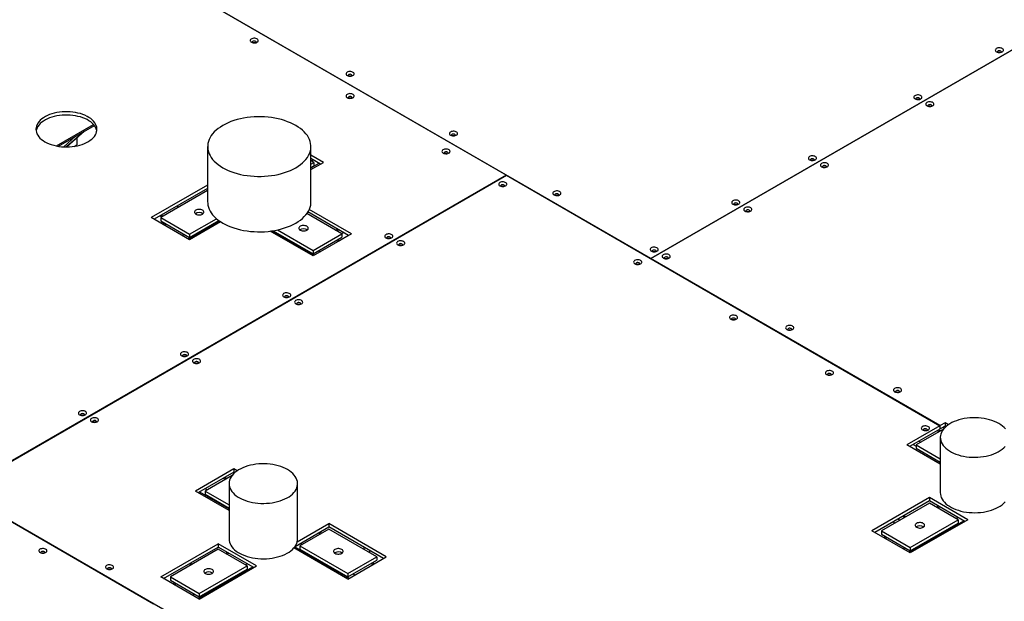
# Model space of a CAD drawing. Header units: millimetres. Extents: x 0 to 841, y 0 to 594.
# Tile 74 of 111: x 672 to 699, y 335 to 351. Entities that reach past the tile are written whole.
import ezdxf

# ---------------------------------------------------------------- set-up
doc = ezdxf.new("R2010")
doc.units = ezdxf.units.MM
doc.layers.add('TRAIT-FORT', color=4, linetype='Continuous', lineweight=25)

msp = doc.modelspace()

# ---------------------------------------------------------------- linework, layer by layer
at = {"layer": 'TRAIT-FORT', "color": 4, "linetype": 'Continuous', "lineweight": 25}
for p, q in [((672.944, 353.991), (685.443, 346.775)), ((689.316, 344.543), (672.947, 353.992)), ((689.316, 344.543), (700.254, 350.857)), ((700.254, 350.857), (689.316, 344.543)), ((673.378, 347.558), (674.372, 348.132)), ((673.427, 347.55), (674.392, 348.107)), ((673.891, 347.818), (673.571, 347.535)), ((674.123, 347.951), (673.649, 347.533)), ((673.651, 347.533), (674.129, 347.955)), ((673.85, 347.548), (673.925, 347.591)), ((673.925, 347.775), (673.925, 347.591)), ((677.431, 347.542), (677.431, 346.057)), ((680.202, 346.057), (680.202, 347.542)), ((680.539, 347.119), (680.202, 347.314)), ((680.462, 347.074), (680.202, 347.225)), ((680.283, 347.119), (680.202, 347.165)), ((680.202, 347.072), (680.283, 347.119)), ((680.202, 346.924), (680.539, 347.119)), ((680.202, 346.97), (680.422, 347.097)), ((680.202, 346.983), (680.283, 347.03)), ((680.216, 347.157), (680.268, 347.187)), ((680.283, 347.119), (680.283, 347.03)), ((670.764, 338.301), (685.443, 346.775)), ((685.443, 346.775), (670.764, 338.301)), ((685.443, 346.775), (697.073, 340.061)), ((685.443, 346.775), (685.443, 346.775)), ((656.195, 346.708), (675.981, 335.286)), ((677.431, 346.512), (675.917, 345.639)), ((677.431, 346.423), (675.994, 345.594)), ((677.431, 346.363), (676.175, 345.638)), ((676.235, 345.673), (676.183, 345.703)), ((676.654, 345.915), (676.602, 345.945)), ((681.033, 345.205), (680.093, 345.747)), ((681.212, 345.16), (680.122, 345.79)), ((681.289, 345.205), (680.158, 345.858)), ((676.946, 345.045), (675.917, 345.639)), ((676.202, 345.654), (676.15, 345.684)), ((676.175, 345.638), (676.946, 345.193)), ((676.175, 345.638), (676.175, 345.549)), ((676.175, 345.549), (676.946, 345.104)), ((676.237, 345.513), (676.186, 345.483)), ((676.276, 345.491), (676.225, 345.461)), ((676.282, 345.487), (676.231, 345.457)), ((676.263, 345.439), (676.314, 345.469)), ((676.906, 345.068), (677.743, 345.551)), ((676.946, 345.193), (677.668, 345.61)), ((676.946, 345.104), (677.733, 345.558)), ((677.78, 345.526), (676.946, 345.045)), ((676.752, 345.157), (676.803, 345.187)), ((676.946, 345.193), (676.946, 345.104)), ((680.261, 344.611), (679.11, 345.275)), ((679.161, 345.282), (680.292, 344.629)), ((679.192, 345.287), (680.261, 344.67)), ((679.308, 345.31), (680.261, 344.759)), ((680.261, 344.759), (681.033, 345.205)), ((681.289, 345.205), (680.261, 344.611)), ((680.862, 345.303), (680.914, 345.333)), ((680.894, 345.285), (680.946, 345.314)), ((681.21, 345.162), (680.964, 345.02)), ((681.081, 345.236), (681.03, 345.206)), ((681.033, 345.205), (681.033, 345.116)), ((680.261, 344.67), (681.033, 345.116)), ((680.884, 345.03), (680.935, 345)), ((680.967, 345.019), (680.916, 345.048)), ((680.971, 345.024), (680.971, 345.021)), ((680.261, 344.759), (680.261, 344.67)), ((680.395, 344.748), (680.446, 344.718)), ((697.076, 340.063), (689.316, 344.543)), ((689.316, 344.543), (689.316, 344.54)), ((697.073, 340.061), (696.181, 339.546)), ((697.073, 339.972), (696.258, 339.502)), ((697.167, 339.967), (696.438, 339.546)), ((696.997, 339.929), (697.049, 339.899)), ((697.08, 339.918), (697.029, 339.947)), ((697.073, 340.061), (697.073, 339.972)), ((697.076, 339.974), (697.073, 339.975)), ((697.209, 340.14), (697.076, 340.063)), ((697.076, 339.974), (697.076, 340.063)), ((697.209, 340.051), (697.076, 339.974)), ((697.151, 340.018), (697.191, 339.995)), ((697.3, 340.088), (697.209, 340.14)), ((697.209, 340.14), (697.209, 340.051)), ((697.234, 340.037), (697.209, 340.051)), ((696.509, 339.647), (696.56, 339.617)), ((697.081, 339.744), (697.081, 338.259)), ((697.081, 339.026), (696.181, 339.546)), ((696.354, 339.558), (696.438, 339.509)), ((696.438, 339.546), (696.438, 339.457)), ((696.438, 339.546), (697.082, 339.175)), ((696.438, 339.457), (697.082, 339.086)), ((678.133, 338.904), (677.104, 338.31)), ((678.224, 338.852), (678.133, 338.904)), ((678.133, 338.904), (678.133, 338.815)), ((678.133, 338.815), (677.182, 338.266)), ((678.09, 338.73), (677.362, 338.31)), ((677.859, 338.657), (677.911, 338.627)), ((677.943, 338.645), (677.891, 338.675)), ((678.158, 338.801), (678.133, 338.815)), ((692.681, 325.648), (670.764, 338.301)), ((678.005, 337.79), (677.104, 338.31)), ((677.362, 338.31), (678.005, 337.939)), ((677.362, 338.31), (677.362, 338.221)), ((677.37, 338.375), (677.422, 338.345)), ((678.005, 338.508), (678.005, 337.023)), ((679.844, 337.023), (679.844, 338.508)), ((677.216, 338.286), (678.005, 337.83)), ((677.362, 338.221), (678.005, 337.85)), ((696.792, 338.133), (695.249, 337.242)), ((696.792, 338.044), (695.326, 337.198)), ((697.82, 337.539), (696.792, 338.133)), ((696.792, 338.133), (696.792, 338.044)), ((697.743, 337.495), (696.792, 338.044)), ((696.792, 337.985), (695.506, 337.242)), ((697.563, 337.539), (696.792, 337.985)), ((697.035, 337.903), (696.984, 337.874)), ((697.016, 337.855), (697.067, 337.885)), ((695.994, 337.524), (695.942, 337.554)), ((696.078, 337.632), (696.129, 337.602)), ((696.11, 337.65), (696.161, 337.62)), ((696.245, 336.668), (697.71, 337.514)), ((696.277, 336.797), (697.563, 337.539)), ((697.82, 337.539), (696.277, 336.649)), ((697.504, 337.573), (697.556, 337.603)), ((697.563, 337.539), (697.563, 337.45)), ((679.777, 336.826), (680.678, 337.346)), ((679.834, 336.947), (680.678, 337.435)), ((680.679, 337.286), (679.907, 336.841)), ((682.221, 336.544), (680.678, 337.435)), ((680.678, 337.435), (680.678, 337.346)), ((682.144, 336.5), (680.678, 337.346)), ((681.965, 336.544), (680.679, 337.286)), ((696.277, 336.649), (695.249, 337.242)), ((695.506, 337.242), (696.277, 336.797)), ((695.506, 337.242), (695.506, 337.153)), ((695.865, 337.45), (695.814, 337.479)), ((696.277, 336.708), (697.563, 337.45)), ((680.404, 337.187), (680.456, 337.157)), ((680.488, 337.176), (680.436, 337.206)), ((695.506, 337.153), (696.277, 336.708)), ((695.621, 337.087), (695.57, 337.057)), ((695.602, 337.039), (695.653, 337.068)), ((676.173, 336.006), (677.716, 336.897)), ((676.25, 335.962), (677.716, 336.808)), ((677.716, 336.748), (676.431, 336.006)), ((678.744, 336.303), (677.716, 336.897)), ((677.716, 336.897), (677.716, 336.808)), ((678.667, 336.259), (677.716, 336.808)), ((678.488, 336.303), (677.716, 336.748)), ((681.193, 335.95), (679.746, 336.786)), ((679.768, 336.812), (681.227, 335.97)), ((679.907, 336.841), (681.193, 336.099)), ((679.907, 336.841), (679.907, 336.752)), ((679.907, 336.752), (681.193, 336.009)), ((679.915, 336.905), (679.967, 336.875)), ((681.628, 336.738), (681.628, 336.797)), ((696.09, 336.757), (696.142, 336.786)), ((696.277, 336.797), (696.277, 336.708)), ((677.967, 336.663), (677.916, 336.633)), ((677.948, 336.615), (677.999, 336.644)), ((680.846, 336.655), (680.835, 336.648)), ((681.193, 336.099), (681.965, 336.544)), ((681.193, 335.95), (682.221, 336.544)), ((681.193, 336.009), (681.965, 336.455)), ((681.783, 336.649), (681.783, 336.708)), ((681.965, 336.544), (681.965, 336.455)), ((676.939, 336.36), (676.991, 336.33)), ((676.971, 336.378), (677.023, 336.348)), ((677.176, 335.427), (678.642, 336.273)), ((677.201, 335.413), (678.744, 336.303)), ((677.202, 335.561), (678.488, 336.303)), ((677.202, 335.472), (678.488, 336.214)), ((678.436, 336.333), (678.488, 336.362)), ((678.488, 336.303), (678.488, 336.214)), ((681.819, 336.371), (681.87, 336.341)), ((681.901, 336.36), (681.851, 336.389)), ((677.201, 335.413), (676.173, 336.006)), ((676.431, 336.006), (677.202, 335.561)), ((676.431, 336.006), (676.431, 335.917)), ((681.193, 336.099), (681.193, 336.009)), ((681.33, 336.089), (681.381, 336.059)), ((676.431, 335.917), (677.202, 335.472)), ((676.553, 335.846), (676.502, 335.817)), ((676.534, 335.798), (676.585, 335.828)), ((677.022, 335.516), (677.074, 335.546)), ((677.202, 335.561), (677.202, 335.472))]:
    msp.add_line(p, q, dxfattribs=at)
at = {"layer": 'TRAIT-FORT', "color": 4, "linetype": 'Continuous', "lineweight": 25, "flags": 128}
for points in [[(678.604, 350.338), (678.625, 350.328), (678.65, 350.322), (678.677, 350.319), (678.704, 350.321), (678.73, 350.326), (678.753, 350.335), (678.771, 350.347), (678.783, 350.361), (678.789, 350.376), (678.788, 350.392), (678.781, 350.407), (678.767, 350.421), (678.748, 350.432), (678.724, 350.44), (678.698, 350.444), (678.67, 350.445), (678.644, 350.442), (678.619, 350.434), (678.599, 350.424), (678.584, 350.411), (678.574, 350.396), (678.572, 350.38), (678.576, 350.365), (678.587, 350.35), (678.604, 350.338)], [(678.732, 350.327), (678.733, 350.33), (678.735, 350.341), (678.73, 350.351), (678.719, 350.36), (678.704, 350.366), (678.686, 350.369), (678.667, 350.368), (678.649, 350.364), (678.636, 350.356), (678.628, 350.346), (678.626, 350.335), (678.63, 350.327)], [(698.589, 350.082), (698.611, 350.072), (698.636, 350.066), (698.663, 350.063), (698.69, 350.065), (698.716, 350.07), (698.738, 350.079), (698.756, 350.091), (698.769, 350.105), (698.775, 350.12), (698.774, 350.136), (698.766, 350.151), (698.752, 350.165), (698.733, 350.176), (698.71, 350.184), (698.683, 350.188), (698.656, 350.189), (698.629, 350.185), (698.605, 350.178), (698.584, 350.168), (698.569, 350.155), (698.56, 350.14), (698.557, 350.124), (698.562, 350.108), (698.572, 350.094), (698.589, 350.082)], [(698.717, 350.07), (698.719, 350.073), (698.721, 350.084), (698.716, 350.095), (698.705, 350.104), (698.689, 350.11), (698.671, 350.113), (698.652, 350.112), (698.635, 350.107), (698.621, 350.1), (698.614, 350.09), (698.612, 350.079), (698.615, 350.07)], [(681.175, 349.447), (681.197, 349.437), (681.222, 349.431), (681.249, 349.429), (681.276, 349.43), (681.302, 349.436), (681.324, 349.444), (681.342, 349.456), (681.355, 349.47), (681.361, 349.486), (681.36, 349.501), (681.352, 349.517), (681.338, 349.53), (681.319, 349.541), (681.295, 349.549), (681.269, 349.554), (681.242, 349.554), (681.215, 349.551), (681.191, 349.544), (681.17, 349.533), (681.155, 349.52), (681.146, 349.505), (681.143, 349.49), (681.147, 349.474), (681.158, 349.46), (681.175, 349.447)], [(681.303, 349.436), (681.305, 349.439), (681.306, 349.45), (681.301, 349.46), (681.291, 349.469), (681.275, 349.476), (681.257, 349.479), (681.238, 349.477), (681.221, 349.473), (681.207, 349.465), (681.199, 349.455), (681.198, 349.444), (681.201, 349.436)], [(681.175, 348.853), (681.196, 348.844), (681.222, 348.837), (681.249, 348.835), (681.276, 348.836), (681.302, 348.842), (681.324, 348.851), (681.342, 348.862), (681.355, 348.877), (681.361, 348.892), (681.36, 348.908), (681.352, 348.923), (681.338, 348.936), (681.319, 348.948), (681.295, 348.956), (681.269, 348.96), (681.242, 348.961), (681.215, 348.957), (681.191, 348.95), (681.17, 348.939), (681.155, 348.927), (681.145, 348.912), (681.143, 348.896), (681.147, 348.88), (681.158, 348.866), (681.175, 348.853)], [(681.303, 348.842), (681.305, 348.845), (681.306, 348.856), (681.302, 348.867), (681.291, 348.876), (681.275, 348.882), (681.257, 348.885), (681.238, 348.884), (681.221, 348.879), (681.207, 348.871), (681.199, 348.861), (681.198, 348.851), (681.201, 348.842)], [(696.404, 348.82), (696.425, 348.81), (696.45, 348.804), (696.477, 348.801), (696.504, 348.803), (696.53, 348.808), (696.553, 348.817), (696.571, 348.829), (696.583, 348.843), (696.589, 348.859), (696.588, 348.874), (696.581, 348.889), (696.567, 348.903), (696.548, 348.914), (696.524, 348.922), (696.498, 348.927), (696.47, 348.927), (696.444, 348.924), (696.419, 348.916), (696.399, 348.906), (696.383, 348.893), (696.374, 348.878), (696.372, 348.862), (696.376, 348.847), (696.387, 348.832), (696.404, 348.82)], [(696.532, 348.809), (696.533, 348.812), (696.535, 348.823), (696.53, 348.833), (696.519, 348.842), (696.504, 348.848), (696.486, 348.851), (696.467, 348.85), (696.449, 348.846), (696.436, 348.838), (696.428, 348.828), (696.426, 348.817), (696.43, 348.809)], [(696.725, 348.634), (696.747, 348.625), (696.772, 348.618), (696.799, 348.616), (696.826, 348.617), (696.851, 348.623), (696.874, 348.632), (696.892, 348.643), (696.905, 348.658), (696.911, 348.673), (696.91, 348.689), (696.902, 348.704), (696.888, 348.717), (696.869, 348.729), (696.845, 348.737), (696.819, 348.741), (696.792, 348.742), (696.765, 348.738), (696.741, 348.731), (696.72, 348.721), (696.705, 348.707), (696.696, 348.693), (696.693, 348.677), (696.697, 348.661), (696.708, 348.647), (696.725, 348.634)], [(696.853, 348.623), (696.855, 348.626), (696.856, 348.637), (696.852, 348.648), (696.841, 348.657), (696.825, 348.663), (696.807, 348.666), (696.788, 348.665), (696.771, 348.66), (696.757, 348.652), (696.749, 348.643), (696.748, 348.632), (696.751, 348.623)], [(673.065, 347.671), (673.119, 347.643), (673.176, 347.617), (673.237, 347.595), (673.302, 347.576), (673.369, 347.56), (673.438, 347.548), (673.509, 347.539), (673.58, 347.534), (673.653, 347.533), (673.725, 347.535), (673.797, 347.541), (673.867, 347.551), (673.936, 347.564), (674.002, 347.58), (674.066, 347.6), (674.126, 347.623), (674.183, 347.65), (674.235, 347.679), (674.283, 347.71), (674.325, 347.744), (674.363, 347.779), (674.394, 347.817), (674.42, 347.856), (674.44, 347.896), (674.453, 347.937), (674.461, 347.979), (674.462, 348.021), (674.456, 348.062), (674.444, 348.104), (674.426, 348.144), (674.401, 348.183), (674.371, 348.221), (674.335, 348.258), (674.294, 348.292), (674.247, 348.324), (674.196, 348.353), (674.141, 348.38), (674.081, 348.404), (674.018, 348.425), (673.953, 348.442), (673.884, 348.456), (673.814, 348.467), (673.743, 348.474), (673.671, 348.477), (673.599, 348.477), (673.527, 348.472), (673.455, 348.465), (673.386, 348.453), (673.318, 348.438), (673.253, 348.42), (673.191, 348.398), (673.133, 348.374), (673.078, 348.346), (673.028, 348.316), (672.983, 348.283), (672.943, 348.249), (672.908, 348.212), (672.879, 348.174), (672.857, 348.134), (672.84, 348.093), (672.83, 348.052), (672.826, 348.01), (672.828, 347.968), (672.837, 347.927), (672.852, 347.886), (672.873, 347.846), (672.9, 347.808), (672.934, 347.77), (672.972, 347.735), (673.016, 347.702), (673.065, 347.671)], [(674.458, 347.96), (674.456, 347.973), (674.444, 348.015), (674.426, 348.055), (674.401, 348.094), (674.371, 348.132), (674.335, 348.168), (674.294, 348.203), (674.247, 348.235), (674.196, 348.264), (674.141, 348.291), (674.081, 348.315), (674.018, 348.336), (673.953, 348.353), (673.884, 348.367), (673.814, 348.378), (673.743, 348.385), (673.671, 348.388), (673.599, 348.388), (673.527, 348.383), (673.455, 348.376), (673.386, 348.364), (673.318, 348.349), (673.253, 348.331), (673.191, 348.309), (673.133, 348.285), (673.078, 348.257), (673.028, 348.227), (672.983, 348.194), (672.943, 348.16), (672.908, 348.123), (672.879, 348.085), (672.857, 348.045), (672.84, 348.004), (672.83, 347.963), (672.829, 347.96)], [(679.796, 348.107), (679.727, 348.145), (679.654, 348.179), (679.576, 348.21), (679.495, 348.239), (679.411, 348.264), (679.325, 348.286), (679.235, 348.304), (679.144, 348.319), (679.052, 348.33), (678.958, 348.337), (678.864, 348.341), (678.769, 348.341), (678.675, 348.337), (678.581, 348.33), (678.488, 348.319), (678.397, 348.304), (678.308, 348.286), (678.221, 348.264), (678.137, 348.239), (678.056, 348.211), (677.979, 348.179), (677.906, 348.145), (677.837, 348.107), (677.772, 348.067), (677.712, 348.025), (677.658, 347.98), (677.609, 347.934), (677.565, 347.885), (677.527, 347.835), (677.496, 347.784), (677.47, 347.731), (677.451, 347.678), (677.438, 347.624), (677.432, 347.569), (677.432, 347.514), (677.438, 347.46), (677.451, 347.406), (677.47, 347.352), (677.496, 347.3), (677.527, 347.248), (677.565, 347.198), (677.609, 347.15), (677.658, 347.103), (677.713, 347.058), (677.772, 347.016), (677.837, 346.976), (677.906, 346.939), (677.979, 346.904), (678.056, 346.873), (678.137, 346.845), (678.221, 346.819), (678.308, 346.798), (678.397, 346.779), (678.488, 346.765), (678.581, 346.754), (678.675, 346.746), (678.769, 346.742), (678.864, 346.742), (678.958, 346.746), (679.052, 346.754), (679.144, 346.765), (679.236, 346.779), (679.325, 346.798), (679.411, 346.82), (679.495, 346.845), (679.576, 346.873), (679.653, 346.904), (679.727, 346.939), (679.796, 346.976), (679.861, 347.016), (679.92, 347.058), (679.975, 347.103), (680.024, 347.15), (680.067, 347.198), (680.105, 347.248), (680.137, 347.3), (680.163, 347.352), (680.182, 347.406), (680.195, 347.46), (680.201, 347.514), (680.201, 347.569), (680.194, 347.624), (680.182, 347.678), (680.162, 347.731), (680.137, 347.784), (680.105, 347.835), (680.067, 347.885), (680.024, 347.934), (679.975, 347.98), (679.92, 348.025), (679.861, 348.067), (679.796, 348.107)], [(683.948, 347.846), (683.969, 347.837), (683.994, 347.831), (684.021, 347.828), (684.049, 347.829), (684.074, 347.835), (684.097, 347.844), (684.115, 347.856), (684.128, 347.87), (684.133, 347.885), (684.133, 347.901), (684.125, 347.916), (684.111, 347.93), (684.092, 347.941), (684.068, 347.949), (684.042, 347.953), (684.015, 347.954), (683.988, 347.95), (683.964, 347.943), (683.943, 347.933), (683.928, 347.92), (683.918, 347.905), (683.916, 347.889), (683.92, 347.873), (683.931, 347.859), (683.948, 347.846)], [(684.076, 347.835), (684.077, 347.838), (684.079, 347.849), (684.074, 347.86), (684.063, 347.869), (684.048, 347.875), (684.029, 347.878), (684.011, 347.877), (683.993, 347.872), (683.98, 347.864), (683.972, 347.855), (683.97, 347.844), (683.974, 347.835)], [(683.746, 347.369), (683.768, 347.359), (683.793, 347.353), (683.82, 347.351), (683.847, 347.352), (683.873, 347.357), (683.895, 347.366), (683.914, 347.378), (683.926, 347.392), (683.932, 347.408), (683.931, 347.423), (683.923, 347.439), (683.91, 347.452), (683.89, 347.463), (683.867, 347.471), (683.84, 347.476), (683.813, 347.476), (683.786, 347.473), (683.762, 347.466), (683.741, 347.455), (683.726, 347.442), (683.717, 347.427), (683.714, 347.412), (683.719, 347.396), (683.729, 347.381), (683.746, 347.369)], [(683.874, 347.358), (683.876, 347.361), (683.878, 347.372), (683.873, 347.382), (683.862, 347.391), (683.846, 347.398), (683.828, 347.4), (683.809, 347.399), (683.792, 347.395), (683.779, 347.387), (683.771, 347.377), (683.769, 347.366), (683.772, 347.358)], [(693.575, 347.187), (693.597, 347.177), (693.622, 347.171), (693.649, 347.169), (693.676, 347.17), (693.702, 347.175), (693.724, 347.184), (693.742, 347.196), (693.755, 347.21), (693.761, 347.226), (693.76, 347.241), (693.752, 347.257), (693.738, 347.27), (693.719, 347.281), (693.696, 347.289), (693.669, 347.294), (693.642, 347.294), (693.615, 347.291), (693.591, 347.284), (693.57, 347.273), (693.555, 347.26), (693.546, 347.245), (693.543, 347.23), (693.548, 347.214), (693.558, 347.2), (693.575, 347.187)], [(693.703, 347.176), (693.705, 347.179), (693.707, 347.19), (693.702, 347.2), (693.691, 347.209), (693.675, 347.216), (693.657, 347.218), (693.638, 347.217), (693.621, 347.213), (693.607, 347.205), (693.6, 347.195), (693.598, 347.184), (693.601, 347.176)], [(693.897, 347.001), (693.918, 346.992), (693.943, 346.986), (693.97, 346.983), (693.998, 346.985), (694.023, 346.99), (694.046, 346.999), (694.064, 347.011), (694.076, 347.025), (694.082, 347.04), (694.081, 347.056), (694.074, 347.071), (694.06, 347.085), (694.04, 347.096), (694.017, 347.104), (693.991, 347.108), (693.963, 347.109), (693.937, 347.105), (693.912, 347.098), (693.892, 347.088), (693.876, 347.075), (693.867, 347.06), (693.865, 347.044), (693.869, 347.028), (693.88, 347.014), (693.897, 347.001)], [(694.025, 346.99), (694.026, 346.993), (694.028, 347.004), (694.023, 347.015), (694.012, 347.024), (693.997, 347.03), (693.978, 347.033), (693.959, 347.032), (693.942, 347.027), (693.929, 347.02), (693.921, 347.01), (693.919, 346.999), (693.923, 346.99)], [(685.27, 346.489), (685.291, 346.48), (685.317, 346.473), (685.343, 346.471), (685.371, 346.472), (685.396, 346.478), (685.419, 346.487), (685.437, 346.499), (685.45, 346.513), (685.456, 346.528), (685.455, 346.544), (685.447, 346.559), (685.433, 346.573), (685.414, 346.584), (685.39, 346.592), (685.364, 346.596), (685.337, 346.597), (685.31, 346.593), (685.286, 346.586), (685.265, 346.576), (685.25, 346.563), (685.24, 346.548), (685.238, 346.532), (685.242, 346.516), (685.253, 346.502), (685.27, 346.489)], [(685.398, 346.478), (685.399, 346.481), (685.401, 346.492), (685.396, 346.503), (685.385, 346.512), (685.37, 346.518), (685.352, 346.521), (685.333, 346.52), (685.316, 346.515), (685.302, 346.507), (685.294, 346.498), (685.293, 346.487), (685.296, 346.478)], [(686.72, 346.246), (686.742, 346.236), (686.767, 346.23), (686.794, 346.227), (686.821, 346.229), (686.847, 346.234), (686.87, 346.243), (686.888, 346.255), (686.9, 346.269), (686.906, 346.284), (686.905, 346.3), (686.897, 346.315), (686.884, 346.329), (686.864, 346.34), (686.841, 346.348), (686.815, 346.352), (686.787, 346.353), (686.761, 346.35), (686.736, 346.342), (686.716, 346.332), (686.7, 346.319), (686.691, 346.304), (686.688, 346.288), (686.693, 346.273), (686.704, 346.258), (686.72, 346.246)], [(686.849, 346.235), (686.85, 346.238), (686.852, 346.249), (686.847, 346.259), (686.836, 346.268), (686.82, 346.274), (686.802, 346.277), (686.783, 346.276), (686.766, 346.272), (686.753, 346.264), (686.745, 346.254), (686.743, 346.243), (686.746, 346.235)], [(677.431, 346.057), (677.432, 346.03), (677.438, 345.975), (677.451, 345.921), (677.47, 345.868), (677.496, 345.815), (677.527, 345.764), (677.565, 345.714), (677.609, 345.665), (677.658, 345.618), (677.713, 345.574), (677.772, 345.531), (677.837, 345.492), (677.906, 345.454), (677.979, 345.42), (678.056, 345.388), (678.137, 345.36), (678.221, 345.335), (678.308, 345.313), (678.397, 345.295), (678.488, 345.28), (678.581, 345.269), (678.675, 345.262), (678.769, 345.258), (678.864, 345.258), (678.958, 345.261), (679.052, 345.269), (679.144, 345.28), (679.236, 345.295), (679.325, 345.313), (679.411, 345.335), (679.495, 345.36), (679.576, 345.388), (679.653, 345.42), (679.727, 345.454), (679.796, 345.492), (679.861, 345.531), (679.92, 345.574), (679.975, 345.618), (680.024, 345.665), (680.067, 345.714), (680.105, 345.764), (680.137, 345.815), (680.163, 345.868), (680.182, 345.921), (680.195, 345.975), (680.201, 346.03), (680.202, 346.057)], [(691.518, 346), (691.54, 345.99), (691.565, 345.984), (691.592, 345.981), (691.619, 345.983), (691.645, 345.988), (691.667, 345.997), (691.685, 346.009), (691.698, 346.023), (691.704, 346.038), (691.703, 346.054), (691.695, 346.069), (691.681, 346.083), (691.662, 346.094), (691.638, 346.102), (691.612, 346.106), (691.585, 346.107), (691.558, 346.103), (691.534, 346.096), (691.513, 346.086), (691.498, 346.073), (691.489, 346.058), (691.486, 346.042), (691.491, 346.026), (691.501, 346.012), (691.518, 346)], [(691.646, 345.988), (691.648, 345.991), (691.649, 346.002), (691.645, 346.013), (691.634, 346.022), (691.618, 346.028), (691.6, 346.031), (691.581, 346.03), (691.564, 346.025), (691.55, 346.018), (691.543, 346.008), (691.541, 345.997), (691.544, 345.988)], [(677.293, 345.839), (677.271, 345.849), (677.245, 345.856), (677.218, 345.86), (677.189, 345.86), (677.161, 345.856), (677.136, 345.849), (677.113, 345.839), (677.096, 345.826), (677.083, 345.811), (677.077, 345.795), (677.077, 345.778), (677.083, 345.762), (677.096, 345.748), (677.113, 345.735), (677.136, 345.725), (677.161, 345.717), (677.189, 345.714), (677.218, 345.714), (677.246, 345.717), (677.271, 345.724), (677.293, 345.735), (677.311, 345.748), (677.324, 345.762), (677.33, 345.778), (677.33, 345.795), (677.323, 345.811), (677.311, 345.826), (677.293, 345.839)], [(691.84, 345.814), (691.861, 345.804), (691.886, 345.798), (691.913, 345.796), (691.941, 345.797), (691.966, 345.802), (691.989, 345.811), (692.007, 345.823), (692.019, 345.837), (692.025, 345.853), (692.024, 345.868), (692.017, 345.884), (692.003, 345.897), (691.983, 345.908), (691.96, 345.916), (691.934, 345.921), (691.906, 345.921), (691.88, 345.918), (691.855, 345.911), (691.835, 345.9), (691.82, 345.887), (691.81, 345.872), (691.808, 345.857), (691.812, 345.841), (691.823, 345.826), (691.84, 345.814)], [(691.968, 345.803), (691.969, 345.806), (691.971, 345.817), (691.966, 345.827), (691.955, 345.836), (691.94, 345.843), (691.921, 345.845), (691.902, 345.844), (691.885, 345.84), (691.872, 345.832), (691.864, 345.822), (691.862, 345.811), (691.866, 345.803)], [(680.094, 345.301), (680.112, 345.314), (680.124, 345.329), (680.13, 345.345), (680.131, 345.361), (680.124, 345.377), (680.112, 345.392), (680.094, 345.405), (680.072, 345.415), (680.046, 345.422), (680.018, 345.426), (679.99, 345.426), (679.962, 345.423), (679.936, 345.415), (679.914, 345.405), (679.896, 345.392), (679.884, 345.377), (679.878, 345.361), (679.878, 345.345), (679.884, 345.329), (679.896, 345.314), (679.914, 345.301), (679.936, 345.291), (679.962, 345.284), (679.99, 345.28), (680.018, 345.28), (680.046, 345.284), (680.072, 345.291), (680.094, 345.301)], [(682.211, 345.094), (682.232, 345.085), (682.257, 345.079), (682.284, 345.076), (682.312, 345.078), (682.337, 345.083), (682.36, 345.092), (682.378, 345.104), (682.39, 345.118), (682.396, 345.133), (682.395, 345.149), (682.388, 345.164), (682.374, 345.178), (682.354, 345.189), (682.331, 345.197), (682.305, 345.201), (682.277, 345.202), (682.251, 345.198), (682.226, 345.191), (682.206, 345.181), (682.191, 345.168), (682.181, 345.153), (682.179, 345.137), (682.183, 345.121), (682.194, 345.107), (682.211, 345.094)], [(682.339, 345.083), (682.34, 345.086), (682.342, 345.097), (682.337, 345.108), (682.326, 345.117), (682.311, 345.123), (682.292, 345.126), (682.274, 345.125), (682.256, 345.12), (682.243, 345.113), (682.235, 345.103), (682.233, 345.092), (682.237, 345.083)], [(682.532, 344.909), (682.554, 344.899), (682.579, 344.893), (682.606, 344.891), (682.633, 344.892), (682.659, 344.897), (682.681, 344.906), (682.699, 344.918), (682.712, 344.932), (682.718, 344.948), (682.717, 344.963), (682.709, 344.978), (682.695, 344.992), (682.676, 345.003), (682.652, 345.011), (682.626, 345.016), (682.599, 345.016), (682.572, 345.013), (682.548, 345.005), (682.527, 344.995), (682.512, 344.982), (682.503, 344.967), (682.5, 344.951), (682.504, 344.936), (682.515, 344.921), (682.532, 344.909)], [(682.66, 344.898), (682.662, 344.901), (682.664, 344.912), (682.659, 344.922), (682.648, 344.931), (682.632, 344.937), (682.614, 344.94), (682.595, 344.939), (682.578, 344.935), (682.565, 344.927), (682.556, 344.917), (682.555, 344.906), (682.558, 344.898)], [(689.332, 344.738), (689.354, 344.728), (689.379, 344.722), (689.406, 344.719), (689.433, 344.721), (689.459, 344.726), (689.482, 344.735), (689.5, 344.747), (689.512, 344.761), (689.518, 344.776), (689.517, 344.792), (689.51, 344.807), (689.496, 344.821), (689.476, 344.832), (689.453, 344.84), (689.427, 344.845), (689.399, 344.845), (689.373, 344.842), (689.348, 344.834), (689.328, 344.824), (689.312, 344.811), (689.303, 344.796), (689.301, 344.78), (689.305, 344.765), (689.316, 344.75), (689.332, 344.738)], [(689.461, 344.727), (689.462, 344.73), (689.464, 344.741), (689.459, 344.751), (689.448, 344.76), (689.433, 344.766), (689.414, 344.769), (689.395, 344.768), (689.378, 344.764), (689.365, 344.756), (689.357, 344.746), (689.355, 344.735), (689.358, 344.727)], [(689.654, 344.552), (689.675, 344.543), (689.701, 344.536), (689.728, 344.534), (689.755, 344.535), (689.78, 344.541), (689.803, 344.55), (689.821, 344.561), (689.834, 344.576), (689.84, 344.591), (689.839, 344.607), (689.831, 344.622), (689.817, 344.635), (689.798, 344.647), (689.774, 344.655), (689.748, 344.659), (689.721, 344.659), (689.694, 344.656), (689.67, 344.649), (689.649, 344.638), (689.634, 344.625), (689.625, 344.61), (689.622, 344.595), (689.626, 344.579), (689.637, 344.565), (689.654, 344.552)], [(688.889, 344.4), (688.91, 344.39), (688.935, 344.384), (688.963, 344.382), (688.99, 344.383), (689.015, 344.389), (689.038, 344.398), (689.056, 344.409), (689.069, 344.423), (689.075, 344.439), (689.074, 344.455), (689.066, 344.47), (689.052, 344.483), (689.033, 344.494), (689.009, 344.503), (688.983, 344.507), (688.956, 344.507), (688.929, 344.504), (688.905, 344.497), (688.884, 344.486), (688.869, 344.473), (688.859, 344.458), (688.857, 344.443), (688.861, 344.427), (688.872, 344.413), (688.889, 344.4)], [(689.017, 344.389), (689.019, 344.392), (689.02, 344.403), (689.015, 344.414), (689.004, 344.422), (688.989, 344.429), (688.971, 344.432), (688.952, 344.431), (688.935, 344.426), (688.921, 344.418), (688.913, 344.408), (688.912, 344.397), (688.915, 344.389)], [(689.782, 344.541), (689.784, 344.544), (689.785, 344.555), (689.78, 344.566), (689.77, 344.574), (689.754, 344.581), (689.736, 344.584), (689.717, 344.583), (689.7, 344.578), (689.686, 344.57), (689.678, 344.56), (689.677, 344.55), (689.68, 344.541)], [(679.473, 343.514), (679.495, 343.504), (679.519, 343.498), (679.547, 343.496), (679.574, 343.497), (679.6, 343.502), (679.622, 343.511), (679.64, 343.523), (679.653, 343.537), (679.659, 343.553), (679.658, 343.568), (679.65, 343.583), (679.636, 343.597), (679.617, 343.608), (679.593, 343.616), (679.567, 343.621), (679.54, 343.621), (679.513, 343.618), (679.489, 343.611), (679.468, 343.6), (679.453, 343.587), (679.444, 343.572), (679.441, 343.556), (679.445, 343.541), (679.456, 343.526), (679.473, 343.514)], [(679.601, 343.503), (679.603, 343.506), (679.604, 343.517), (679.599, 343.527), (679.589, 343.536), (679.573, 343.542), (679.555, 343.545), (679.536, 343.544), (679.519, 343.54), (679.505, 343.532), (679.497, 343.522), (679.496, 343.511), (679.499, 343.503)], [(679.794, 343.328), (679.816, 343.319), (679.841, 343.312), (679.868, 343.31), (679.895, 343.312), (679.921, 343.317), (679.944, 343.326), (679.962, 343.338), (679.974, 343.352), (679.98, 343.367), (679.979, 343.383), (679.971, 343.398), (679.957, 343.412), (679.938, 343.423), (679.915, 343.431), (679.888, 343.435), (679.861, 343.436), (679.834, 343.432), (679.81, 343.425), (679.79, 343.415), (679.774, 343.402), (679.765, 343.387), (679.762, 343.371), (679.767, 343.355), (679.777, 343.341), (679.794, 343.328)], [(679.922, 343.317), (679.924, 343.32), (679.926, 343.331), (679.921, 343.342), (679.91, 343.351), (679.894, 343.357), (679.876, 343.36), (679.857, 343.359), (679.84, 343.354), (679.827, 343.346), (679.819, 343.337), (679.817, 343.326), (679.82, 343.317)], [(691.46, 342.916), (691.482, 342.906), (691.507, 342.9), (691.534, 342.897), (691.561, 342.899), (691.587, 342.904), (691.609, 342.913), (691.627, 342.925), (691.64, 342.939), (691.646, 342.954), (691.645, 342.97), (691.637, 342.985), (691.623, 342.999), (691.604, 343.01), (691.58, 343.018), (691.554, 343.023), (691.527, 343.023), (691.5, 343.02), (691.476, 343.012), (691.455, 343.002), (691.44, 342.989), (691.431, 342.974), (691.428, 342.958), (691.433, 342.943), (691.443, 342.928), (691.46, 342.916)], [(691.588, 342.905), (691.59, 342.908), (691.591, 342.919), (691.587, 342.929), (691.576, 342.938), (691.56, 342.944), (691.542, 342.947), (691.523, 342.946), (691.506, 342.942), (691.492, 342.934), (691.485, 342.924), (691.483, 342.913), (691.486, 342.905)], [(692.964, 342.641), (692.986, 342.631), (693.011, 342.625), (693.038, 342.623), (693.065, 342.624), (693.091, 342.63), (693.114, 342.638), (693.132, 342.65), (693.144, 342.664), (693.15, 342.68), (693.149, 342.696), (693.142, 342.711), (693.128, 342.724), (693.108, 342.735), (693.085, 342.744), (693.059, 342.748), (693.031, 342.748), (693.005, 342.745), (692.98, 342.738), (692.96, 342.727), (692.944, 342.714), (692.935, 342.699), (692.932, 342.684), (692.937, 342.668), (692.948, 342.654), (692.964, 342.641)], [(693.093, 342.63), (693.094, 342.633), (693.096, 342.644), (693.091, 342.654), (693.08, 342.663), (693.065, 342.67), (693.046, 342.672), (693.027, 342.672), (693.01, 342.667), (692.997, 342.659), (692.989, 342.649), (692.987, 342.638), (692.99, 342.63)], [(676.735, 341.933), (676.757, 341.924), (676.782, 341.918), (676.809, 341.915), (676.836, 341.917), (676.862, 341.922), (676.884, 341.931), (676.902, 341.943), (676.915, 341.957), (676.921, 341.972), (676.92, 341.988), (676.912, 342.003), (676.898, 342.017), (676.879, 342.028), (676.856, 342.036), (676.829, 342.04), (676.802, 342.041), (676.775, 342.037), (676.751, 342.03), (676.73, 342.02), (676.715, 342.007), (676.706, 341.992), (676.703, 341.976), (676.707, 341.96), (676.718, 341.946), (676.735, 341.933)], [(676.863, 341.922), (676.865, 341.925), (676.866, 341.936), (676.862, 341.947), (676.851, 341.956), (676.835, 341.962), (676.817, 341.965), (676.798, 341.964), (676.781, 341.959), (676.767, 341.952), (676.76, 341.942), (676.758, 341.931), (676.761, 341.922)], [(677.056, 341.748), (677.078, 341.738), (677.103, 341.732), (677.13, 341.73), (677.157, 341.731), (677.183, 341.736), (677.206, 341.745), (677.224, 341.757), (677.236, 341.771), (677.242, 341.787), (677.241, 341.802), (677.234, 341.817), (677.22, 341.831), (677.2, 341.842), (677.177, 341.85), (677.151, 341.855), (677.123, 341.855), (677.097, 341.852), (677.072, 341.845), (677.052, 341.834), (677.036, 341.821), (677.027, 341.806), (677.025, 341.79), (677.029, 341.775), (677.04, 341.76), (677.056, 341.748)], [(677.184, 341.737), (677.186, 341.74), (677.188, 341.751), (677.183, 341.761), (677.172, 341.77), (677.157, 341.776), (677.138, 341.779), (677.119, 341.778), (677.102, 341.774), (677.089, 341.766), (677.081, 341.756), (677.079, 341.745), (677.082, 341.737)], [(694.031, 341.431), (694.053, 341.422), (694.078, 341.415), (694.105, 341.413), (694.132, 341.415), (694.158, 341.42), (694.181, 341.429), (694.199, 341.441), (694.211, 341.455), (694.217, 341.47), (694.216, 341.486), (694.209, 341.501), (694.195, 341.515), (694.175, 341.526), (694.152, 341.534), (694.126, 341.538), (694.098, 341.539), (694.072, 341.535), (694.047, 341.528), (694.027, 341.518), (694.011, 341.505), (694.002, 341.49), (693.999, 341.474), (694.004, 341.458), (694.015, 341.444), (694.031, 341.431)], [(694.159, 341.42), (694.161, 341.423), (694.163, 341.434), (694.158, 341.445), (694.147, 341.454), (694.132, 341.46), (694.113, 341.463), (694.094, 341.462), (694.077, 341.457), (694.064, 341.449), (694.056, 341.44), (694.054, 341.429), (694.057, 341.42)], [(695.857, 340.971), (695.879, 340.962), (695.904, 340.955), (695.931, 340.953), (695.958, 340.954), (695.984, 340.96), (696.006, 340.969), (696.025, 340.98), (696.037, 340.994), (696.043, 341.01), (696.042, 341.026), (696.034, 341.041), (696.02, 341.054), (696.001, 341.066), (695.978, 341.074), (695.951, 341.078), (695.924, 341.078), (695.897, 341.075), (695.873, 341.068), (695.852, 341.057), (695.837, 341.044), (695.828, 341.029), (695.825, 341.014), (695.83, 340.998), (695.84, 340.984), (695.857, 340.971)], [(695.985, 340.96), (695.987, 340.963), (695.989, 340.974), (695.984, 340.984), (695.973, 340.993), (695.957, 341), (695.939, 341.003), (695.92, 341.002), (695.903, 340.997), (695.89, 340.989), (695.881, 340.979), (695.88, 340.968), (695.883, 340.96)], [(673.997, 340.353), (674.019, 340.343), (674.044, 340.337), (674.071, 340.335), (674.098, 340.336), (674.124, 340.341), (674.146, 340.35), (674.165, 340.362), (674.177, 340.376), (674.183, 340.392), (674.182, 340.407), (674.175, 340.422), (674.161, 340.436), (674.141, 340.447), (674.118, 340.455), (674.092, 340.46), (674.064, 340.46), (674.037, 340.457), (674.013, 340.45), (673.992, 340.439), (673.977, 340.426), (673.968, 340.411), (673.965, 340.395), (673.97, 340.38), (673.98, 340.365), (673.997, 340.353)], [(674.125, 340.342), (674.127, 340.345), (674.129, 340.356), (674.124, 340.366), (674.113, 340.375), (674.097, 340.381), (674.079, 340.384), (674.06, 340.383), (674.043, 340.379), (674.03, 340.371), (674.022, 340.361), (674.02, 340.35), (674.023, 340.342)], [(674.319, 340.167), (674.34, 340.158), (674.365, 340.151), (674.392, 340.149), (674.42, 340.151), (674.445, 340.156), (674.468, 340.165), (674.486, 340.177), (674.498, 340.191), (674.504, 340.206), (674.503, 340.222), (674.496, 340.237), (674.482, 340.251), (674.463, 340.262), (674.439, 340.27), (674.413, 340.274), (674.385, 340.275), (674.359, 340.271), (674.334, 340.264), (674.314, 340.254), (674.299, 340.241), (674.289, 340.226), (674.287, 340.21), (674.291, 340.194), (674.302, 340.18), (674.319, 340.167)], [(674.447, 340.156), (674.448, 340.159), (674.45, 340.17), (674.445, 340.181), (674.434, 340.19), (674.419, 340.196), (674.401, 340.199), (674.382, 340.198), (674.365, 340.193), (674.351, 340.185), (674.343, 340.176), (674.341, 340.165), (674.345, 340.156)], [(698.65, 340.119), (698.594, 340.149), (698.533, 340.176), (698.468, 340.201), (698.401, 340.222), (698.33, 340.239), (698.257, 340.253), (698.182, 340.264), (698.106, 340.271), (698.029, 340.274), (697.952, 340.274), (697.876, 340.27), (697.8, 340.262), (697.726, 340.25), (697.653, 340.235), (697.583, 340.217), (697.516, 340.195), (697.453, 340.17), (697.393, 340.142), (697.337, 340.111), (697.286, 340.078), (697.24, 340.042), (697.2, 340.004), (697.165, 339.965), (697.136, 339.924), (697.113, 339.881), (697.096, 339.838), (697.086, 339.794), (697.081, 339.75), (697.084, 339.705), (697.093, 339.661), (697.108, 339.617), (697.129, 339.575), (697.157, 339.533), (697.191, 339.493), (697.23, 339.455), (697.274, 339.419), (697.324, 339.385), (697.378, 339.353), (697.437, 339.325), (697.5, 339.299), (697.566, 339.276), (697.635, 339.257), (697.707, 339.241), (697.781, 339.229), (697.857, 339.22), (697.933, 339.215), (698.01, 339.213), (698.087, 339.216), (698.163, 339.222), (698.238, 339.231), (698.312, 339.245), (698.383, 339.262), (698.452, 339.282), (698.517, 339.305), (698.579, 339.332), (698.637, 339.361), (698.69, 339.393), (698.738, 339.428), (698.782, 339.464), (698.819, 339.503)], [(696.603, 339.947), (696.624, 339.937), (696.649, 339.931), (696.676, 339.929), (696.704, 339.93), (696.729, 339.936), (696.752, 339.944), (696.77, 339.956), (696.782, 339.97), (696.788, 339.986), (696.788, 340.001), (696.78, 340.017), (696.766, 340.03), (696.747, 340.041), (696.723, 340.049), (696.697, 340.054), (696.67, 340.054), (696.643, 340.051), (696.618, 340.044), (696.598, 340.033), (696.583, 340.02), (696.573, 340.005), (696.571, 339.99), (696.575, 339.974), (696.586, 339.96), (696.603, 339.947)], [(696.731, 339.936), (696.732, 339.939), (696.734, 339.95), (696.729, 339.96), (696.718, 339.969), (696.703, 339.976), (696.685, 339.978), (696.666, 339.977), (696.649, 339.973), (696.635, 339.965), (696.627, 339.955), (696.625, 339.944), (696.629, 339.936)], [(698.828, 339.975), (698.792, 340.014), (698.75, 340.051), (698.702, 340.086), (698.65, 340.119)], [(679.574, 338.883), (679.518, 338.913), (679.457, 338.94), (679.392, 338.965), (679.324, 338.986), (679.254, 339.003), (679.181, 339.018), (679.106, 339.028), (679.03, 339.035), (678.953, 339.038), (678.876, 339.038), (678.8, 339.034), (678.724, 339.026), (678.65, 339.014), (678.577, 338.999), (678.507, 338.981), (678.44, 338.959), (678.376, 338.934), (678.317, 338.906), (678.261, 338.875), (678.21, 338.842), (678.164, 338.806), (678.124, 338.768), (678.089, 338.729), (678.06, 338.688), (678.037, 338.645), (678.02, 338.602), (678.01, 338.558), (678.006, 338.514), (678.008, 338.469), (678.017, 338.425), (678.032, 338.382), (678.053, 338.339), (678.081, 338.297), (678.115, 338.257), (678.154, 338.219), (678.198, 338.183), (678.248, 338.149), (678.302, 338.118), (678.361, 338.089), (678.424, 338.063), (678.49, 338.041), (678.559, 338.021), (678.631, 338.005), (678.705, 337.993), (678.781, 337.984), (678.857, 337.979), (678.934, 337.978), (679.011, 337.98), (679.087, 337.986), (679.162, 337.996), (679.236, 338.009), (679.307, 338.026), (679.376, 338.046), (679.441, 338.069), (679.503, 338.096), (679.56, 338.125), (679.614, 338.157), (679.662, 338.192), (679.705, 338.229), (679.743, 338.267), (679.775, 338.308), (679.801, 338.349), (679.821, 338.392), (679.835, 338.436), (679.842, 338.48), (679.843, 338.525), (679.837, 338.569), (679.825, 338.613), (679.807, 338.656), (679.782, 338.698), (679.752, 338.739), (679.715, 338.778), (679.674, 338.815), (679.626, 338.85), (679.574, 338.883)], [(697.081, 338.259), (697.084, 338.221), (697.093, 338.176), (697.108, 338.133), (697.129, 338.09), (697.157, 338.049), (697.191, 338.009), (697.23, 337.97), (697.274, 337.934), (697.324, 337.9), (697.378, 337.869), (697.437, 337.84), (697.5, 337.814), (697.566, 337.792), (697.635, 337.772), (697.707, 337.756), (697.781, 337.744), (697.857, 337.735), (697.933, 337.73), (698.01, 337.729), (698.087, 337.731), (698.163, 337.737), (698.238, 337.747), (698.312, 337.76), (698.383, 337.777), (698.452, 337.797), (698.517, 337.821), (698.579, 337.847), (698.637, 337.876), (698.69, 337.908), (698.738, 337.943), (698.782, 337.98), (698.819, 338.018)], [(696.625, 337.443), (696.602, 337.453), (696.577, 337.46), (696.549, 337.464), (696.52, 337.464), (696.493, 337.46), (696.467, 337.453), (696.445, 337.443), (696.427, 337.43), (696.414, 337.415), (696.408, 337.399), (696.408, 337.383), (696.414, 337.367), (696.427, 337.352), (696.445, 337.339), (696.467, 337.329), (696.493, 337.321), (696.52, 337.318), (696.549, 337.318), (696.577, 337.321), (696.602, 337.329), (696.625, 337.339), (696.642, 337.352), (696.655, 337.367), (696.661, 337.383), (696.661, 337.399), (696.655, 337.415), (696.642, 337.43), (696.625, 337.443)], [(678.005, 337.023), (678.008, 336.985), (678.017, 336.94), (678.032, 336.897), (678.053, 336.854), (678.081, 336.813), (678.115, 336.773), (678.154, 336.734), (678.198, 336.698), (678.248, 336.664), (678.302, 336.633), (678.361, 336.604), (678.424, 336.579), (678.49, 336.556), (678.559, 336.537), (678.631, 336.521), (678.705, 336.508), (678.781, 336.499), (678.857, 336.494), (678.934, 336.493), (679.011, 336.495), (679.087, 336.501), (679.162, 336.511), (679.236, 336.524), (679.307, 336.541), (679.376, 336.561), (679.441, 336.585), (679.503, 336.611), (679.56, 336.641), (679.614, 336.673), (679.662, 336.707), (679.705, 336.744), (679.743, 336.783), (679.775, 336.823), (679.801, 336.865), (679.821, 336.908), (679.835, 336.951), (679.842, 336.996), (679.844, 337.023)], [(672.936, 336.661), (672.958, 336.651), (672.983, 336.645), (673.01, 336.642), (673.037, 336.644), (673.063, 336.649), (673.086, 336.658), (673.104, 336.67), (673.116, 336.684), (673.122, 336.699), (673.121, 336.715), (673.114, 336.73), (673.1, 336.744), (673.081, 336.755), (673.057, 336.763), (673.031, 336.767), (673.003, 336.768), (672.977, 336.764), (672.952, 336.757), (672.932, 336.747), (672.916, 336.734), (672.907, 336.719), (672.905, 336.703), (672.909, 336.688), (672.92, 336.673), (672.936, 336.661)], [(680.846, 336.744), (680.828, 336.731), (680.816, 336.717), (680.81, 336.701), (680.81, 336.684), (680.816, 336.668), (680.828, 336.653), (680.846, 336.64), (680.868, 336.63), (680.894, 336.623), (680.922, 336.619), (680.95, 336.619), (680.978, 336.623), (681.004, 336.63), (681.026, 336.64), (681.044, 336.653), (681.056, 336.668), (681.062, 336.684), (681.063, 336.701), (681.056, 336.717), (681.044, 336.731), (681.026, 336.744), (681.004, 336.755), (680.978, 336.762), (680.95, 336.765), (680.922, 336.765), (680.894, 336.762), (680.868, 336.755), (680.846, 336.744)], [(673.065, 336.65), (673.066, 336.652), (673.068, 336.663), (673.063, 336.674), (673.052, 336.683), (673.037, 336.689), (673.018, 336.692), (673, 336.691), (672.982, 336.686), (672.969, 336.679), (672.961, 336.669), (672.959, 336.658), (672.963, 336.649)], [(674.723, 336.223), (674.745, 336.213), (674.77, 336.207), (674.797, 336.204), (674.824, 336.206), (674.85, 336.211), (674.873, 336.22), (674.891, 336.232), (674.903, 336.246), (674.909, 336.261), (674.908, 336.277), (674.901, 336.292), (674.887, 336.306), (674.868, 336.317), (674.844, 336.325), (674.818, 336.329), (674.79, 336.33), (674.764, 336.327), (674.739, 336.319), (674.719, 336.309), (674.703, 336.296), (674.694, 336.281), (674.692, 336.265), (674.696, 336.25), (674.707, 336.235), (674.723, 336.223)], [(674.852, 336.212), (674.853, 336.215), (674.855, 336.226), (674.85, 336.236), (674.839, 336.245), (674.824, 336.251), (674.805, 336.254), (674.787, 336.253), (674.769, 336.249), (674.756, 336.241), (674.748, 336.231), (674.746, 336.22), (674.75, 336.212)], [(677.549, 336.206), (677.527, 336.217), (677.501, 336.224), (677.473, 336.227), (677.445, 336.228), (677.417, 336.224), (677.391, 336.217), (677.369, 336.206), (677.351, 336.194), (677.339, 336.179), (677.333, 336.163), (677.333, 336.146), (677.339, 336.13), (677.351, 336.115), (677.369, 336.103), (677.391, 336.092), (677.417, 336.085), (677.445, 336.081), (677.473, 336.082), (677.501, 336.085), (677.527, 336.092), (677.549, 336.103), (677.567, 336.115), (677.579, 336.13), (677.586, 336.146), (677.586, 336.163), (677.579, 336.179), (677.567, 336.194), (677.549, 336.206)]]:
    msp.add_lwpolyline(points, dxfattribs=at)
at = {"layer": 'TRAIT-FORT', "color": 4, "linetype": 'Continuous', "lineweight": 25}
for centre, radius, start, end in [((678.681, 350.23), 0.0947, 74.376, 105.624), ((698.666, 349.978), 0.0905, 73.5938, 106.2788), ((681.252, 349.344), 0.0896, 73.4375, 106.4351), ((681.252, 348.746), 0.0947, 74.376, 105.624), ((696.481, 348.717), 0.0901, 73.5505, 106.4495), ((696.802, 348.536), 0.0856, 72.6751, 107.3249), ((684.025, 347.744), 0.0896, 73.4375, 106.4351), ((683.823, 347.267), 0.0894, 73.4337, 106.5663), ((693.652, 347.084), 0.0901, 73.5505, 106.4495), ((693.974, 346.903), 0.0856, 72.6751, 107.3249), ((685.347, 346.382), 0.0947, 74.376, 105.624), ((686.797, 346.147), 0.086, 72.7168, 107.1557), ((691.595, 345.892), 0.0942, 74.2943, 105.7057), ((677.203, 345.587), 0.185, 56.7994, 123.2006), ((691.917, 345.712), 0.089, 73.3528, 106.6472), ((680.004, 345.154), 0.185, 56.7662, 123.2338), ((682.288, 344.992), 0.0897, 73.4871, 106.5129), ((682.609, 344.805), 0.0906, 73.6477, 106.3523), ((689.409, 344.634), 0.0905, 73.5938, 106.2788), ((688.966, 344.292), 0.0947, 74.376, 105.624), ((689.731, 344.453), 0.086, 72.7168, 107.1557), ((679.55, 343.411), 0.0897, 73.4871, 106.5129), ((679.871, 343.225), 0.0906, 73.6477, 106.3523), ((691.537, 342.808), 0.0947, 74.376, 105.624), ((693.041, 342.538), 0.0905, 73.5938, 106.2788), ((676.812, 341.831), 0.0892, 73.3939, 106.6061), ((677.133, 341.645), 0.0901, 73.5505, 106.4495), ((694.108, 341.324), 0.0947, 74.376, 105.624), ((695.934, 340.872), 0.086, 72.7168, 107.1557), ((674.074, 340.25), 0.0896, 73.4375, 106.4351), ((674.396, 340.064), 0.0905, 73.5938, 106.2788), ((696.68, 339.845), 0.0894, 73.4337, 106.5663), ((696.534, 337.191), 0.185, 56.8699, 123.1301), ((673.014, 336.554), 0.0938, 74.2291, 105.7709), ((680.935, 336.488), 0.189, 57.4474, 118.1085), ((674.801, 336.119), 0.0905, 73.5938, 106.2788), ((677.459, 335.955), 0.185, 56.7994, 123.2006)]:
    msp.add_arc(centre, radius, start, end, dxfattribs=at)

doc.saveas('drawing.dxf')
